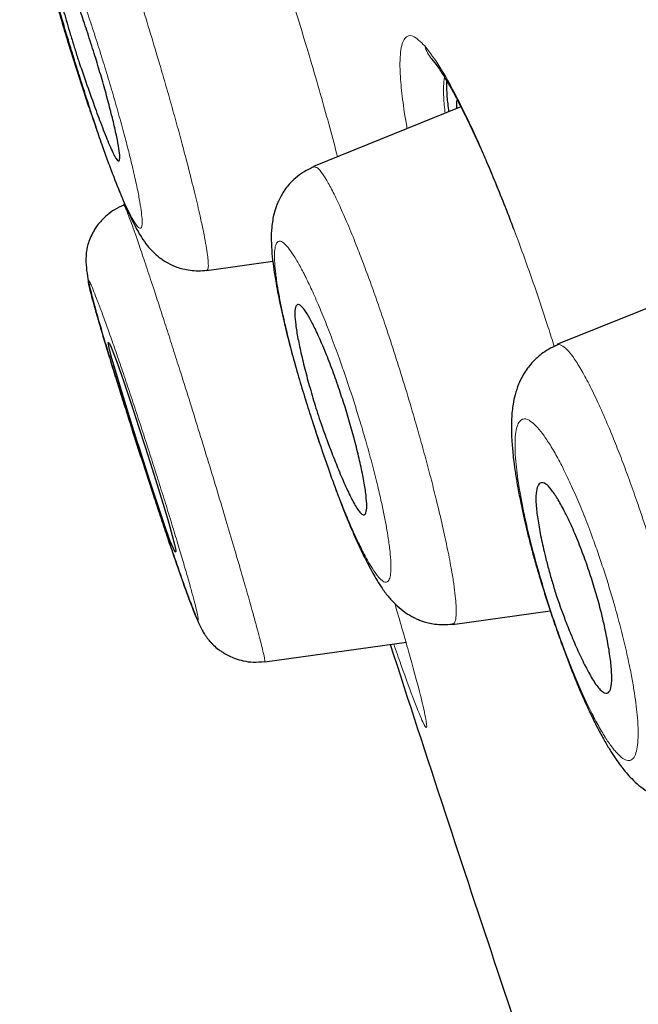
# Model space of a CAD drawing. Header units: millimetres. Extents: x 8 to 830, y 12 to 2106.
# Tile 108 of 256: x 105.62 to 110.68, y 1789.09 to 1797.13. Entities that reach past the tile are written whole.
import ezdxf

# ---------------------------------------------------------------- set-up
doc = ezdxf.new("R2010")
doc.units = ezdxf.units.MM

msp = doc.modelspace()

# ---------------------------------------------------------------- linework, layer by layer
at = {"color": 7, "linetype": 'Continuous', "lineweight": 30}
for p, q in [((108.9886, 1796.8122), (108.9876, 1796.8127)), ((108.9886, 1796.8122), (108.9876, 1796.8127)), ((109.2272, 1796.4205), (108.022, 1795.9336)), ((106.4823, 1795.6263), (106.4719, 1795.622)), ((107.1535, 1795.0833), (107.6911, 1795.1588)), ((111.3059, 1795.0011), (110.0108, 1794.4779)), ((109.1593, 1792.1926), (109.9565, 1792.3046)), ((107.6246, 1791.8856), (108.7818, 1792.0482))]:
    msp.add_line(p, q, dxfattribs=at)
at = {"color": 7, "linetype": 'Continuous', "lineweight": 30, "flags": 128}
msp.add_lwpolyline([(106.6483, 1793.6438), (106.6678, 1793.5831), (106.6868, 1793.5233), (106.7054, 1793.4644), (106.7575, 1793.2972), (106.8031, 1793.1469), (106.8407, 1793.02), (106.8695, 1792.9186), (106.889, 1792.8451), (106.897, 1792.8111), (106.8995, 1792.7975), (106.9004, 1792.7888), (106.8931, 1792.7838), (106.879, 1792.8113), (106.8539, 1792.8737), (106.815, 1792.9822), (106.7597, 1793.1454), (106.6876, 1793.3658), (106.6012, 1793.6331), (106.5814, 1793.6949), (106.5619, 1793.7563), (106.5429, 1793.8162), (106.4899, 1793.9863), (106.4436, 1794.1382), (106.4055, 1794.2663), (106.3768, 1794.366), (106.3575, 1794.4375), (106.3472, 1794.4949), (106.3472, 1794.4949), (106.3472, 1794.4949), (106.3472, 1794.4949), (106.3472, 1794.4949), (106.3472, 1794.4949), (106.3472, 1794.4949), (106.3472, 1794.4949), (106.3472, 1794.4949), (106.3473, 1794.4949), (106.3473, 1794.4949), (106.3476, 1794.4949), (106.3486, 1794.4947), (106.3533, 1794.4903), (106.3642, 1794.4712), (106.3851, 1794.423), (106.4206, 1794.3286), (106.4748, 1794.1729), (106.5509, 1793.9441), (106.5972, 1793.8016), (106.6483, 1793.6438)], dxfattribs=at)
at = {"color": 8, "linetype": 'Continuous', "lineweight": 0}
msp.add_arc((109.1958, 1796.9884), 0.2724, 194.88398, 220.20156, dxfattribs=at)
at = {"color": 7, "linetype": 'Continuous', "lineweight": 30}
for points, knots in [([(121.0749, 1777.283), (120.7605, 1778.5113), (120.1349, 1780.956), (119.164, 1784.7258), (118.1901, 1788.5069), (117.2114, 1792.2995), (116.1318, 1796.4852), (114.9501, 1801.0645), (113.6678, 1806.0295), (112.2395, 1811.5769), (110.663, 1817.7062), (108.9476, 1824.4363), (107.231, 1831.185), (105.5157, 1837.9628), (104.0878, 1843.6189), (102.9499, 1848.142), (102.0941, 1851.5396), (101.2412, 1854.9237), (100.3957, 1858.2683), (99.6146, 1861.3448), (98.9069, 1864.1086), (98.2821, 1866.5237), (97.7161, 1868.669), (97.2199, 1870.5234), (96.7898, 1872.1214), (96.3572, 1873.724), (95.945, 1875.2455), (95.5676, 1876.6144), (95.2693, 1877.6968), (95.0447, 1878.5244), (94.8923, 1879.0924), (94.8033, 1879.418), (94.764, 1879.5397), (94.7518, 1879.5599), (94.7548, 1879.5505), (94.7549, 1879.5503)], [0, 0, 0, 0, 0.028425, 0.05657, 0.08452, 0.112315, 0.140016, 0.176198, 0.212256, 0.248183, 0.296953, 0.345657, 0.394582, 0.443744, 0.493149, 0.518005, 0.543042, 0.568293, 0.593809, 0.619642, 0.641414, 0.663436, 0.685471, 0.707234, 0.728734, 0.750032, 0.781688, 0.813115, 0.8444, 0.875629, 0.906839, 0.937939, 0.968835, 0.999453, 1, 1, 1, 1]), ([(121.0749, 1777.283), (120.7605, 1778.5113), (120.1349, 1780.956), (119.164, 1784.7258), (118.1901, 1788.5069), (117.2114, 1792.2995), (116.1318, 1796.4852), (114.9501, 1801.0645), (113.6678, 1806.0295), (112.2395, 1811.5769), (110.663, 1817.7062), (108.9476, 1824.4363), (107.231, 1831.185), (105.5157, 1837.9628), (104.0878, 1843.6189), (102.9499, 1848.142), (102.0941, 1851.5396), (101.2412, 1854.9237), (100.3957, 1858.2683), (99.6146, 1861.3448), (98.9069, 1864.1086), (98.2821, 1866.5237), (97.7161, 1868.669), (97.2199, 1870.5234), (96.7898, 1872.1214), (96.3572, 1873.724), (95.945, 1875.2455), (95.5676, 1876.6144), (95.2693, 1877.6968), (95.0447, 1878.5244), (94.8923, 1879.0924), (94.8033, 1879.418), (94.764, 1879.5397), (94.7518, 1879.5599), (94.7548, 1879.5505), (94.7549, 1879.5503)], [0, 0, 0, 0, 0.028425, 0.05657, 0.08452, 0.112315, 0.140016, 0.176198, 0.212256, 0.248183, 0.296953, 0.345657, 0.394582, 0.443744, 0.493149, 0.518005, 0.543042, 0.568293, 0.593809, 0.619642, 0.641414, 0.663436, 0.685471, 0.707234, 0.728734, 0.750032, 0.781688, 0.813115, 0.8444, 0.875629, 0.906839, 0.937939, 0.968835, 0.999453, 1, 1, 1, 1]), ([(121.3749, 1777.283), (121.0605, 1778.5113), (120.4349, 1780.956), (119.464, 1784.7258), (118.4901, 1788.5069), (117.5114, 1792.2995), (116.4318, 1796.4852), (115.2501, 1801.0645), (113.9678, 1806.0295), (112.5395, 1811.5769), (110.963, 1817.7062), (109.2476, 1824.4363), (107.531, 1831.185), (105.8157, 1837.9628), (104.3878, 1843.6189), (103.2499, 1848.142), (102.3941, 1851.5396), (101.5412, 1854.9237), (100.6957, 1858.2683), (99.9146, 1861.3448), (99.2069, 1864.1086), (98.5821, 1866.5237), (98.0161, 1868.669), (97.5199, 1870.5234), (97.0898, 1872.1214), (96.6572, 1873.724), (96.245, 1875.2455), (95.8676, 1876.6144), (95.5693, 1877.6968), (95.3447, 1878.5244), (95.1923, 1879.0923), (95.1033, 1879.418), (95.064, 1879.5396), (95.0518, 1879.5599), (95.0547, 1879.5508), (95.0547, 1879.5508)], [0, 0, 0, 0, 0.028441, 0.056601, 0.084566, 0.112377, 0.140093, 0.176295, 0.212372, 0.248318, 0.297116, 0.345846, 0.394798, 0.443986, 0.493419, 0.518288, 0.543339, 0.568603, 0.594134, 0.619981, 0.641765, 0.663799, 0.685846, 0.707621, 0.729133, 0.750442, 0.782115, 0.81356, 0.844862, 0.876108, 0.907335, 0.938451, 0.969364, 1, 1, 1, 1, 1]), ([(119.3425, 1777.4049), (119.087, 1778.3924), (118.5766, 1780.3658), (117.7834, 1783.4065), (116.9817, 1786.4763), (116.1728, 1789.5709), (115.3592, 1792.6797), (114.3887, 1796.3921), (113.2596, 1800.711), (111.973, 1805.6321), (110.6322, 1810.777), (109.2349, 1816.1421), (107.7879, 1821.7311), (106.3431, 1827.3234), (104.9026, 1832.9205), (103.4677, 1838.5169), (102.2784, 1843.1695), (101.3356, 1846.875), (100.6323, 1849.6415), (99.9358, 1852.3856), (99.2491, 1855.0941), (98.5772, 1857.7456), (97.9809, 1860.0977), (97.461, 1862.1408), (97.0154, 1863.8884), (96.5973, 1865.5141), (96.1686, 1867.1622), (95.745, 1868.7706), (95.3405, 1870.3023), (94.9646, 1871.7247), (94.6222, 1873.021), (94.3136, 1874.1775), (94.0543, 1875.1431), (93.8421, 1875.9391), (93.661, 1876.6302), (93.5247, 1877.1584), (93.4395, 1877.4877), (93.402, 1877.6141), (93.3905, 1877.6369), (93.3934, 1877.6267), (93.3934, 1877.6265)], [0, 0, 0, 0, 0.023406, 0.046777, 0.070122, 0.093442, 0.116743, 0.140035, 0.176612, 0.213166, 0.24969, 0.291146, 0.332583, 0.374049, 0.415564, 0.457116, 0.498706, 0.519522, 0.540357, 0.561218, 0.582102, 0.603012, 0.623946, 0.639666, 0.655398, 0.671136, 0.686871, 0.707827, 0.728758, 0.749661, 0.774709, 0.79973, 0.824743, 0.849752, 0.874757, 0.906002, 0.93721, 0.968374, 0.999494, 1, 1, 1, 1]), ([(119.3425, 1777.4049), (119.087, 1778.3924), (118.5766, 1780.3658), (117.7834, 1783.4065), (116.9817, 1786.4763), (116.1728, 1789.5709), (115.3592, 1792.6797), (114.3887, 1796.3921), (113.2596, 1800.711), (111.973, 1805.6321), (110.6322, 1810.777), (109.2349, 1816.1421), (107.7879, 1821.7311), (106.3431, 1827.3234), (104.9026, 1832.9205), (103.4677, 1838.5169), (102.2784, 1843.1695), (101.3356, 1846.875), (100.6323, 1849.6415), (99.9358, 1852.3856), (99.2491, 1855.0941), (98.5772, 1857.7456), (97.9809, 1860.0977), (97.461, 1862.1408), (97.0154, 1863.8884), (96.5973, 1865.5141), (96.1686, 1867.1622), (95.745, 1868.7706), (95.3405, 1870.3023), (94.9646, 1871.7247), (94.6222, 1873.021), (94.3136, 1874.1775), (94.0543, 1875.1431), (93.8421, 1875.9391), (93.661, 1876.6302), (93.5247, 1877.1584), (93.4395, 1877.4877), (93.402, 1877.6141), (93.3905, 1877.6369), (93.3934, 1877.6267), (93.3934, 1877.6265)], [0, 0, 0, 0, 0.023406, 0.046777, 0.070122, 0.093442, 0.116743, 0.140035, 0.176612, 0.213166, 0.24969, 0.291146, 0.332583, 0.374049, 0.415564, 0.457116, 0.498706, 0.519522, 0.540357, 0.561218, 0.582102, 0.603012, 0.623946, 0.639666, 0.655398, 0.671136, 0.686871, 0.707827, 0.728758, 0.749661, 0.774709, 0.79973, 0.824743, 0.849752, 0.874757, 0.906002, 0.93721, 0.968374, 0.999494, 1, 1, 1, 1]), ([(119.1207, 1777.3359), (118.828, 1778.4952), (118.2428, 1780.8126), (117.3119, 1784.4226), (116.3631, 1788.0801), (115.3998, 1791.7765), (114.3305, 1795.8703), (113.1558, 1800.3591), (111.8779, 1805.2416), (110.4463, 1810.7256), (108.8635, 1816.8085), (107.1441, 1823.49), (105.4347, 1830.1716), (103.7342, 1836.8495), (102.3279, 1842.4042), (101.2105, 1846.826), (100.3773, 1850.1163), (99.5555, 1853.3565), (98.7503, 1856.5263), (98.0149, 1859.4109), (97.3576, 1861.974), (96.7823, 1864.1964), (96.259, 1866.1824), (95.7941, 1867.9285), (95.3864, 1869.4473), (94.9706, 1870.9911), (94.5701, 1872.4735), (94.2034, 1873.8118), (93.9132, 1874.8777), (93.6943, 1875.6925), (93.5452, 1876.2589), (93.4569, 1876.5862), (93.414, 1876.7151), (93.4094, 1876.7218), (93.407, 1876.7251)], [0, 0, 0, 0, 0.027961, 0.055896, 0.083926, 0.111994, 0.13998, 0.176562, 0.213145, 0.249758, 0.299733, 0.349715, 0.399667, 0.449587, 0.499558, 0.524633, 0.549704, 0.574672, 0.599627, 0.624766, 0.645672, 0.666497, 0.687479, 0.708392, 0.729201, 0.750078, 0.781476, 0.812638, 0.843742, 0.874921, 0.906237, 0.937548, 0.968776, 1, 1, 1, 1]), ([(106.0245, 1798.8214), (105.9984, 1798.8094), (105.9485, 1798.7863), (105.8856, 1798.7396), (105.8361, 1798.6914), (105.7967, 1798.6419), (105.7668, 1798.5937), (105.7443, 1798.5473), (105.7267, 1798.5007), (105.7142, 1798.4556), (105.7037, 1798.4), (105.6993, 1798.3482), (105.6987, 1798.302), (105.7005, 1798.2567), (105.7055, 1798.2019), (105.7149, 1798.1333), (105.7303, 1798.0459), (105.7533, 1797.9353), (105.7851, 1797.7991), (105.825, 1797.6433), (105.8697, 1797.4775), (105.9154, 1797.3152), (105.9602, 1797.1616), (106.0025, 1797.0203), (106.0411, 1796.8941), (106.0754, 1796.7841), (106.1047, 1796.6909), (106.1288, 1796.6148), (106.1484, 1796.5531), (106.1722, 1796.4777), (106.2053, 1796.3753), (106.2508, 1796.2386), (106.2979, 1796.1017), (106.3459, 1795.9687), (106.3939, 1795.8415), (106.4446, 1795.7138), (106.4904, 1795.6057), (106.5286, 1795.5216), (106.5586, 1795.4602), (106.5846, 1795.4109), (106.619, 1795.3518), (106.6605, 1795.293), (106.7021, 1795.246), (106.7355, 1795.214), (106.7655, 1795.1894), (106.7904, 1795.1716), (106.8133, 1795.1569), (106.8492, 1795.1361), (106.8979, 1795.1141), (106.9592, 1795.0954), (107.0177, 1795.0844), (107.0838, 1795.0796), (107.1295, 1795.0842), (107.1532, 1795.0866)], [0, 0, 0, 0, 0.01589, 0.030458, 0.043347, 0.054323, 0.065937, 0.07589, 0.084757, 0.096172, 0.106437, 0.125727, 0.139896, 0.157589, 0.178861, 0.203742, 0.232281, 0.264565, 0.300702, 0.339121, 0.374947, 0.40784, 0.437732, 0.464469, 0.48809, 0.508613, 0.526046, 0.540395, 0.551671, 0.561291, 0.584136, 0.611932, 0.644586, 0.672418, 0.703332, 0.737436, 0.774344, 0.801144, 0.823936, 0.84279, 0.862177, 0.885798, 0.900548, 0.91278, 0.922433, 0.929557, 0.933071, 0.938152, 0.953056, 0.962818, 0.974004, 0.986466, 1, 1, 1, 1]), ([(106.2324, 1796.8568), (106.2484, 1796.8048), (106.2808, 1796.6998), (106.3249, 1796.5447), (106.3646, 1796.3965), (106.3981, 1796.2605), (106.4233, 1796.145), (106.4387, 1796.0552), (106.4433, 1795.9957), (106.4364, 1795.9755), (106.424, 1795.9812), (106.4113, 1795.9971), (106.3879, 1796.0376), (106.3479, 1796.1264), (106.2879, 1796.2806), (106.224, 1796.4555), (106.1647, 1796.623), (106.1205, 1796.7502), (106.0956, 1796.8243), (106.0811, 1796.8715), (106.066, 1796.9203), (106.0514, 1796.9684), (106.0234, 1797.0611), (105.985, 1797.1929), (105.9422, 1797.3489), (105.9101, 1797.4772), (105.8894, 1797.5753), (105.8767, 1797.6649), (105.8841, 1797.701), (105.9042, 1797.697), (105.9211, 1797.6818), (105.9472, 1797.641), (105.985, 1797.5616), (106.0283, 1797.4562), (106.0757, 1797.3289), (106.1264, 1797.1834), (106.1793, 1797.0242), (106.2147, 1796.9125), (106.2324, 1796.8568)], [0, 0, 0, 0, 0.028849, 0.058348, 0.088531, 0.119379, 0.151092, 0.183434, 0.216694, 0.250637, 0.269618, 0.287769, 0.305313, 0.353178, 0.39438, 0.429091, 0.468553, 0.492992, 0.500964, 0.510096, 0.519202, 0.528224, 0.537105, 0.571718, 0.604958, 0.636944, 0.667417, 0.69676, 0.751126, 0.766652, 0.782275, 0.813419, 0.844536, 0.87563, 0.906807, 0.937847, 0.968984, 1, 1, 1, 1]), ([(108.9876, 1796.8127), (109.0038, 1796.7928), (109.036, 1796.7531), (109.0936, 1796.6641), (109.1565, 1796.5557), (109.2245, 1796.4276), (109.2964, 1796.2819), (109.3715, 1796.1201), (109.4491, 1795.9437), (109.5281, 1795.754), (109.598, 1795.579), (109.6414, 1795.4638), (109.658, 1795.4197)], [0, 0, 0, 0, 0.107161, 0.21359, 0.319284, 0.424184, 0.528201, 0.63125, 0.733449, 0.835311, 0.936962, 1, 1, 1, 1]), ([(108.9876, 1796.8127), (109.0038, 1796.7928), (109.036, 1796.7531), (109.0936, 1796.6641), (109.1565, 1796.5557), (109.2245, 1796.4276), (109.2964, 1796.2819), (109.3715, 1796.1201), (109.4491, 1795.9437), (109.5281, 1795.754), (109.598, 1795.579), (109.6414, 1795.4638), (109.658, 1795.4197)], [0, 0, 0, 0, 0.107161, 0.21359, 0.319284, 0.424184, 0.528201, 0.63125, 0.733449, 0.835311, 0.936962, 1, 1, 1, 1]), ([(109.1107, 1796.6329), (109.11, 1796.5937), (109.1088, 1796.5257), (109.1215, 1796.4233), (109.1268, 1796.38)], [0, 0, 0, 0, 0.577269, 1, 1, 1, 1]), ([(109.1107, 1796.6329), (109.11, 1796.5937), (109.1088, 1796.5257), (109.1215, 1796.4233), (109.1268, 1796.38)], [0, 0, 0, 0, 0.577269, 1, 1, 1, 1]), ([(109.1934, 1796.4069), (109.1934, 1796.4327), (109.1934, 1796.4599), (109.1979, 1796.4747), (109.1981, 1796.4756)], [0, 0, 0, 0, 0.9445174, 1, 1, 1, 1]), ([(109.1934, 1796.4069), (109.1934, 1796.4327), (109.1934, 1796.4599), (109.1979, 1796.4747), (109.1981, 1796.4756)], [0, 0, 0, 0, 0.9445174, 1, 1, 1, 1]), ([(108.024, 1795.9295), (107.9963, 1795.9166), (107.9436, 1795.8922), (107.8778, 1795.8425), (107.8273, 1795.7927), (107.7882, 1795.743), (107.7594, 1795.6973), (107.7369, 1795.653), (107.7165, 1795.6033), (107.7, 1795.5485), (107.6885, 1795.492), (107.6795, 1795.4204), (107.6768, 1795.3314), (107.6828, 1795.2234), (107.6954, 1795.1144), (107.7159, 1794.9817), (107.7469, 1794.8201), (107.7898, 1794.6296), (107.839, 1794.4349), (107.8925, 1794.2434), (107.9482, 1794.0573), (107.9949, 1793.9097), (108.0322, 1793.7959), (108.0624, 1793.705), (108.0974, 1793.6009), (108.1384, 1793.4815), (108.1853, 1793.3495), (108.2407, 1793.1996), (108.2996, 1793.0502), (108.3585, 1792.9123), (108.4105, 1792.799), (108.4566, 1792.7055), (108.4959, 1792.6315), (108.5346, 1792.5637), (108.5793, 1792.4927), (108.628, 1792.426), (108.6851, 1792.3612), (108.7499, 1792.305), (108.8004, 1792.2712), (108.8392, 1792.2498), (108.8658, 1792.2372), (108.8913, 1792.2266), (108.9217, 1792.2156), (108.963, 1792.2038), (109.0179, 1792.1935), (109.0854, 1792.1883), (109.1333, 1792.1931), (109.1591, 1792.1957)], [0, 0, 0, 0, 0.018176, 0.034561, 0.04877, 0.060574, 0.072822, 0.083467, 0.092956, 0.108613, 0.123404, 0.141194, 0.172845, 0.204331, 0.234687, 0.265877, 0.309615, 0.352908, 0.394043, 0.433012, 0.469039, 0.502095, 0.517507, 0.534137, 0.554292, 0.577933, 0.604995, 0.635401, 0.674872, 0.710667, 0.741961, 0.769354, 0.793623, 0.812838, 0.836865, 0.86508, 0.889294, 0.90905, 0.924892, 0.934102, 0.940981, 0.945666, 0.951497, 0.959968, 0.970999, 0.984429, 1, 1, 1, 1]), ([(106.4737, 1795.6178), (106.4483, 1795.6061), (106.4, 1795.5838), (106.3396, 1795.5393), (106.2931, 1795.4948), (106.2598, 1795.4543), (106.2361, 1795.4194), (106.213, 1795.3792), (106.1915, 1795.3314), (106.1762, 1795.281), (106.1687, 1795.2399), (106.1648, 1795.1967), (106.1647, 1795.1373), (106.1724, 1795.0616), (106.1907, 1794.9661), (106.2162, 1794.8635), (106.2487, 1794.7437), (106.2873, 1794.6093), (106.3315, 1794.4611), (106.381, 1794.2994), (106.4354, 1794.1254), (106.4938, 1793.9432), (106.5537, 1793.757), (106.6125, 1793.5747), (106.6691, 1793.4002), (106.7223, 1793.2362), (106.7724, 1793.0825), (106.8219, 1792.9314), (106.8683, 1792.794), (106.9113, 1792.6693), (106.9499, 1792.5592), (106.9853, 1792.461), (107.0169, 1792.3755), (107.0448, 1792.3028), (107.0697, 1792.2405), (107.0921, 1792.1888), (107.112, 1792.1481), (107.1298, 1792.117), (107.1464, 1792.0923), (107.1607, 1792.0736), (107.175, 1792.0565), (107.1901, 1792.0399), (107.2142, 1792.0159), (107.2405, 1791.9932), (107.2699, 1791.9719), (107.2985, 1791.9535), (107.3353, 1791.9333), (107.3874, 1791.9112), (107.4533, 1791.8925), (107.5347, 1791.8812), (107.5932, 1791.8863), (107.6243, 1791.8891)], [0, 0, 0, 0, 0.014707, 0.027927, 0.039285, 0.048534, 0.055549, 0.061527, 0.073464, 0.086471, 0.101398, 0.116998, 0.132648, 0.164273, 0.196674, 0.230147, 0.263927, 0.297942, 0.332317, 0.367181, 0.402679, 0.438597, 0.473382, 0.506892, 0.539115, 0.570014, 0.599558, 0.629379, 0.663502, 0.688835, 0.716299, 0.74595, 0.769652, 0.79462, 0.820795, 0.845023, 0.867867, 0.886246, 0.897615, 0.906408, 0.910379, 0.915282, 0.919665, 0.929543, 0.934685, 0.939128, 0.947349, 0.956798, 0.968931, 0.983481, 1, 1, 1, 1]), ([(108.2781, 1793.9768), (108.3084, 1793.8752), (108.3548, 1793.7199), (108.4013, 1793.5268), (108.4306, 1793.3886), (108.4507, 1793.2684), (108.4599, 1793.173), (108.457, 1793.108), (108.4415, 1793.0836), (108.4194, 1793.0903), (108.3901, 1793.1201), (108.3471, 1793.19), (108.289, 1793.3107), (108.2303, 1793.4478), (108.1757, 1793.5849), (108.1277, 1793.7119), (108.0881, 1793.822), (108.0565, 1793.9165), (108.0304, 1794.0014), (108.0062, 1794.0829), (107.9834, 1794.1635), (107.955, 1794.2689), (107.9237, 1794.3951), (107.8947, 1794.5308), (107.8761, 1794.644), (107.869, 1794.7309), (107.8741, 1794.7879), (107.8924, 1794.8119), (107.9221, 1794.7993), (107.9593, 1794.7518), (108.0037, 1794.6744), (108.0559, 1794.5683), (108.1131, 1794.4373), (108.1717, 1794.2874), (108.2274, 1794.1328), (108.2616, 1794.0277), (108.2781, 1793.9768)], [0, 0, 0, 0, 0.055863, 0.085433, 0.116105, 0.147965, 0.180877, 0.215096, 0.250393, 0.273856, 0.296236, 0.337922, 0.375513, 0.408819, 0.438084, 0.463191, 0.484144, 0.500844, 0.515958, 0.531195, 0.54638, 0.561645, 0.592492, 0.62352, 0.654893, 0.686655, 0.718677, 0.751151, 0.782245, 0.813385, 0.844508, 0.875611, 0.909544, 0.941503, 0.971702, 1, 1, 1, 1]), ([(110.0129, 1794.474), (109.9889, 1794.4631), (109.9436, 1794.4426), (109.8777, 1794.3975), (109.8225, 1794.3479), (109.781, 1794.2987), (109.7539, 1794.2604), (109.7259, 1794.2146), (109.6954, 1794.151), (109.6694, 1794.0727), (109.6534, 1793.9973), (109.6448, 1793.932), (109.6401, 1793.8689), (109.6386, 1793.7987), (109.6407, 1793.7244), (109.6453, 1793.6548), (109.6514, 1793.5889), (109.6596, 1793.5174), (109.672, 1793.4283), (109.6896, 1793.3211), (109.7112, 1793.2073), (109.7333, 1793.102), (109.755, 1793.0062), (109.778, 1792.9106), (109.8044, 1792.8074), (109.8357, 1792.6945), (109.8715, 1792.5724), (109.9108, 1792.4449), (109.9542, 1792.3103), (110.0033, 1792.1645), (110.0532, 1792.0244), (110.1027, 1791.8924), (110.1499, 1791.7723), (110.2007, 1791.6496), (110.2537, 1791.5294), (110.3059, 1791.419), (110.3582, 1791.3166), (110.4081, 1791.2265), (110.4556, 1791.1479), (110.4987, 1791.0828), (110.5381, 1791.0289), (110.5778, 1790.9796), (110.6254, 1790.9273), (110.6798, 1790.8766), (110.7357, 1790.8347), (110.7858, 1790.8047), (110.8274, 1790.7835), (110.8753, 1790.7639), (110.9309, 1790.7472), (110.9933, 1790.7353), (111.0653, 1790.7298), (111.1153, 1790.7348), (111.1415, 1790.7374)], [0, 0, 0, 0, 0.016775, 0.03165, 0.049884, 0.062832, 0.071442, 0.08081, 0.100932, 0.124008, 0.143188, 0.158511, 0.176304, 0.198061, 0.219557, 0.237325, 0.25204, 0.269389, 0.290783, 0.316207, 0.34299, 0.365053, 0.382196, 0.401433, 0.42248, 0.445398, 0.469041, 0.49341, 0.518488, 0.545959, 0.577633, 0.60107, 0.626341, 0.653444, 0.682432, 0.711866, 0.738791, 0.76772, 0.793012, 0.814828, 0.83368, 0.850217, 0.86739, 0.889057, 0.910747, 0.921096, 0.931157, 0.943152, 0.954538, 0.96791, 0.983133, 1, 1, 1, 1]), ([(110.3055, 1792.5313), (110.32, 1792.4832), (110.3498, 1792.3845), (110.3873, 1792.2355), (110.4193, 1792.0879), (110.4437, 1791.9477), (110.4584, 1791.8236), (110.4608, 1791.7234), (110.45, 1791.6537), (110.4266, 1791.6269), (110.3985, 1791.631), (110.3646, 1791.6552), (110.3173, 1791.7156), (110.2554, 1791.8245), (110.1928, 1791.9532), (110.1341, 1792.0881), (110.0684, 1792.2513), (110.0114, 1792.4097), (109.9671, 1792.558), (109.9375, 1792.6641), (109.9065, 1792.7865), (109.8766, 1792.9211), (109.8524, 1793.0589), (109.8393, 1793.1758), (109.8389, 1793.2671), (109.852, 1793.3286), (109.8796, 1793.3557), (109.9185, 1793.3453), (109.9631, 1793.3), (110.0142, 1793.2247), (110.0722, 1793.1212), (110.134, 1792.9928), (110.196, 1792.8447), (110.254, 1792.6897), (110.2887, 1792.5831), (110.3055, 1792.5313)], [0, 0, 0, 0, 0.026534, 0.054373, 0.083469, 0.113995, 0.145955, 0.179294, 0.214235, 0.250562, 0.272487, 0.293514, 0.333165, 0.369515, 0.402349, 0.432063, 0.458343, 0.500906, 0.520418, 0.540132, 0.560001, 0.590406, 0.621241, 0.652749, 0.684906, 0.717652, 0.751153, 0.782294, 0.813451, 0.844553, 0.875611, 0.909113, 0.940917, 0.971261, 1, 1, 1, 1]), ([(108.6495, 1792.0296), (108.7986, 1791.5703), (109.2283, 1790.247), (109.6707, 1788.928), (109.9595, 1788.0668)], [0, 0, 0, 0, 0.34714, 1, 1, 1, 1]), ([(108.6495, 1792.0296), (108.7986, 1791.5703), (109.2283, 1790.247), (109.6707, 1788.928), (109.9595, 1788.0668)], [0, 0, 0, 0, 0.34714, 1, 1, 1, 1])]:
    msp.add_open_spline(points, degree=3, knots=knots, dxfattribs=at)
at = {"color": 8, "linetype": 'Continuous', "lineweight": 0}
for points, knots in [([(118.9667, 1777.288), (118.7066, 1778.3202), (118.1884, 1780.3767), (117.3656, 1783.5682), (116.5289, 1786.7899), (115.6776, 1790.0483), (114.6248, 1794.0628), (113.3701, 1798.8363), (111.9182, 1804.3599), (110.4704, 1809.8863), (109.0295, 1815.4127), (107.6027, 1820.9416), (106.1877, 1826.4761), (104.7795, 1832.0134), (103.3812, 1837.5452), (102.227, 1842.1394), (101.3122, 1845.7927), (100.6291, 1848.5171), (99.9503, 1851.2226), (99.2787, 1853.897), (98.6198, 1856.5144), (98.0335, 1858.8332), (97.521, 1860.8484), (97.08, 1862.5697), (96.6658, 1864.1664), (96.2399, 1865.7816), (95.8158, 1867.3626), (95.4067, 1868.8719), (95.0238, 1870.2722), (94.6745, 1871.5468), (94.3622, 1872.6808), (94.0998, 1873.6292), (93.884, 1874.4135), (93.6997, 1875.0867), (93.5574, 1875.6015), (93.4649, 1875.9187), (93.4231, 1876.0406), (93.4207, 1876.0489), (93.4196, 1876.0528)], [0, 0, 0, 0, 0.025276, 0.050356, 0.075388, 0.100448, 0.125578, 0.167493, 0.209363, 0.251197, 0.293, 0.334803, 0.376615, 0.41847, 0.460322, 0.502097, 0.522956, 0.543824, 0.564743, 0.585751, 0.60677, 0.627741, 0.643504, 0.65934, 0.675072, 0.690683, 0.711539, 0.732528, 0.753511, 0.77853, 0.803558, 0.828687, 0.853792, 0.878802, 0.909938, 0.941071, 0.972268, 1, 1, 1, 1]), ([(118.9667, 1777.288), (118.7066, 1778.3202), (118.1884, 1780.3767), (117.3656, 1783.5682), (116.5289, 1786.7899), (115.6776, 1790.0483), (114.6248, 1794.0628), (113.3701, 1798.8363), (111.9182, 1804.3599), (110.4704, 1809.8863), (109.0295, 1815.4127), (107.6027, 1820.9416), (106.1877, 1826.4761), (104.7795, 1832.0134), (103.3812, 1837.5452), (102.227, 1842.1394), (101.3122, 1845.7927), (100.6291, 1848.5171), (99.9503, 1851.2226), (99.2787, 1853.897), (98.6198, 1856.5144), (98.0335, 1858.8332), (97.521, 1860.8484), (97.08, 1862.5697), (96.6658, 1864.1664), (96.2399, 1865.7816), (95.8158, 1867.3626), (95.4067, 1868.8719), (95.0238, 1870.2722), (94.6745, 1871.5468), (94.3622, 1872.6808), (94.0998, 1873.6292), (93.884, 1874.4135), (93.6997, 1875.0867), (93.5574, 1875.6015), (93.4649, 1875.9187), (93.4231, 1876.0406), (93.4207, 1876.0489), (93.4196, 1876.0528)], [0, 0, 0, 0, 0.025276, 0.050356, 0.075388, 0.100448, 0.125578, 0.167493, 0.209363, 0.251197, 0.293, 0.334803, 0.376615, 0.41847, 0.460322, 0.502097, 0.522956, 0.543824, 0.564743, 0.585751, 0.60677, 0.627741, 0.643504, 0.65934, 0.675072, 0.690683, 0.711539, 0.732528, 0.753511, 0.77853, 0.803558, 0.828687, 0.853792, 0.878802, 0.909938, 0.941071, 0.972268, 1, 1, 1, 1]), ([(107.9765, 1870.0859), (108.1686, 1869.3644), (108.5528, 1867.9212), (109.2238, 1865.4811), (109.939, 1862.91), (110.6958, 1860.2264), (111.4771, 1857.4719), (112.2765, 1854.6684), (113.0876, 1851.8335), (114.1792, 1848.027), (115.5519, 1843.2365), (117.2005, 1837.4654), (118.8457, 1831.6834), (120.4855, 1825.8975), (122.1145, 1820.1082), (123.7289, 1814.3149), (125.3391, 1808.5207), (126.767, 1803.3734), (128.0132, 1798.8799), (129.0789, 1795.0408), (130.1406, 1791.2203), (131.197, 1787.4353), (132.2464, 1783.6941), (132.9337, 1781.2866), (133.2774, 1780.0829)], [0, 0, 0, 0, 0.031233, 0.062471, 0.093713, 0.124957, 0.156205, 0.187455, 0.218706, 0.249958, 0.31246, 0.374963, 0.437468, 0.499977, 0.562484, 0.624991, 0.687498, 0.750002, 0.791673, 0.833342, 0.87501, 0.916677, 0.958341, 1, 1, 1, 1]), ([(107.9765, 1870.0859), (108.1686, 1869.3644), (108.5528, 1867.9212), (109.2238, 1865.4811), (109.939, 1862.91), (110.6958, 1860.2264), (111.4771, 1857.4719), (112.2765, 1854.6684), (113.0876, 1851.8335), (114.1792, 1848.027), (115.5519, 1843.2365), (117.2005, 1837.4654), (118.8457, 1831.6834), (120.4855, 1825.8975), (122.1145, 1820.1082), (123.7289, 1814.3149), (125.3391, 1808.5207), (126.767, 1803.3734), (128.0132, 1798.8799), (129.0789, 1795.0408), (130.1406, 1791.2203), (131.197, 1787.4353), (132.2464, 1783.6941), (132.9337, 1781.2866), (133.2774, 1780.0829)], [0, 0, 0, 0, 0.0312333, 0.0624712, 0.0937129, 0.124957, 0.1562049, 0.1874545, 0.2187056, 0.2499581, 0.3124599, 0.3749627, 0.4374675, 0.4999767, 0.562484, 0.6249915, 0.6874979, 0.7500017, 0.7916731, 0.8333421, 0.8750104, 0.9166772, 0.9583411, 1, 1, 1, 1]), ([(103.4225, 1838.4947), (103.5553, 1837.9732), (104.2559, 1835.2225), (105.5377, 1830.2152), (107.2613, 1823.4959), (108.9932, 1816.7731), (110.7005, 1810.2033), (112.3678, 1803.8003), (113.5906, 1799.1163), (114.2615, 1796.5386), (114.3956, 1796.0234)], [0, 0, 0, 0, 0.036957, 0.194927, 0.352954, 0.511046, 0.669208, 0.816669, 0.963361, 1, 1, 1, 1]), ([(106.9517, 1799.6853), (106.9923, 1799.6035), (107.0735, 1799.4402), (107.2272, 1799.0722), (107.3953, 1798.636), (107.5738, 1798.1374), (107.7543, 1797.5976), (107.9286, 1797.0425), (108.0891, 1796.501), (108.1775, 1796.1726), (108.2203, 1796.0138)], [0, 0, 0, 0, 0.1264434, 0.252634, 0.3785964, 0.5043164, 0.6299807, 0.7558162, 0.8818862, 1, 1, 1, 1]), ([(106.9517, 1799.6853), (106.9923, 1799.6035), (107.0735, 1799.4402), (107.2272, 1799.0722), (107.3953, 1798.636), (107.5738, 1798.1374), (107.7543, 1797.5976), (107.9286, 1797.0425), (108.0891, 1796.501), (108.1775, 1796.1726), (108.2203, 1796.0138)], [0, 0, 0, 0, 0.1264434, 0.252634, 0.3785964, 0.5043164, 0.6299807, 0.7558162, 0.8818862, 1, 1, 1, 1]), ([(106.0241, 1798.8208), (106.0292, 1798.8205), (106.0396, 1798.8199), (106.0671, 1798.7796), (106.1038, 1798.7086), (106.149, 1798.6066), (106.2015, 1798.477), (106.2606, 1798.3221), (106.3199, 1798.1591), (106.3772, 1797.996), (106.4309, 1797.8388), (106.4863, 1797.6725), (106.5487, 1797.4802), (106.6181, 1797.2612), (106.6931, 1797.0173), (106.7602, 1796.7928), (106.819, 1796.591), (106.8696, 1796.4131), (106.9174, 1796.2405), (106.9669, 1796.0565), (107.0164, 1795.8658), (107.0634, 1795.6759), (107.0991, 1795.5213), (107.1253, 1795.3988), (107.1436, 1795.3038), (107.1563, 1795.2258), (107.1645, 1795.1573), (107.1651, 1795.1088), (107.161, 1795.085), (107.1538, 1795.0885), (107.1527, 1795.0891)], [0, 0, 0, 0, 0.040519, 0.081796, 0.122831, 0.164013, 0.205371, 0.246822, 0.288286, 0.319375, 0.350457, 0.381539, 0.412618, 0.454048, 0.495461, 0.536824, 0.567815, 0.598789, 0.629772, 0.660779, 0.702151, 0.743549, 0.78494, 0.815985, 0.847043, 0.878125, 0.909219, 0.950678, 0.992107, 1, 1, 1, 1]), ([(106.0183, 1796.9469), (106.0322, 1796.9014), (106.0602, 1796.8106), (106.1036, 1796.674), (106.1479, 1796.538), (106.1974, 1796.3901), (106.2514, 1796.233), (106.3087, 1796.0725), (106.3636, 1795.9245), (106.4151, 1795.7926), (106.4624, 1795.6788), (106.5048, 1795.5844), (106.5416, 1795.5108), (106.5725, 1795.4588), (106.5967, 1795.4299), (106.6136, 1795.425), (106.6231, 1795.4445), (106.6247, 1795.4883), (106.6191, 1795.5539), (106.606, 1795.6409), (106.5874, 1795.7389), (106.5654, 1795.8411), (106.5418, 1795.9429), (106.5143, 1796.0541), (106.48, 1796.1863), (106.438, 1796.3408), (106.3879, 1796.5168), (106.3341, 1796.6979), (106.2776, 1796.8804), (106.2191, 1797.0623), (106.1597, 1797.24), (106.1005, 1797.4108), (106.0427, 1797.5711), (105.9873, 1797.718), (105.935, 1797.8497), (105.8868, 1797.9635), (105.8436, 1798.0575), (105.8058, 1798.1313), (105.7743, 1798.1832), (105.7494, 1798.2128), (105.7322, 1798.2177), (105.7229, 1798.198), (105.7213, 1798.1548), (105.7274, 1798.0891), (105.741, 1798.0026), (105.762, 1797.8958), (105.7901, 1797.7709), (105.8252, 1797.6286), (105.8665, 1797.4716), (105.9129, 1797.3037), (105.9636, 1797.1279), (106, 1797.0073), (106.0183, 1796.9469)], [0, 0, 0, 0, 0.015584, 0.031123, 0.04678, 0.062714, 0.083499, 0.104435, 0.125202, 0.14591, 0.166787, 0.187591, 0.208414, 0.229348, 0.250045, 0.270871, 0.291558, 0.312476, 0.333459, 0.354172, 0.374965, 0.390529, 0.406025, 0.421615, 0.437455, 0.458313, 0.479282, 0.500079, 0.520887, 0.541589, 0.562561, 0.583508, 0.604227, 0.625066, 0.645747, 0.66645, 0.687543, 0.708326, 0.729264, 0.750026, 0.770735, 0.791613, 0.81241, 0.833237, 0.854169, 0.874876, 0.895698, 0.91639, 0.937326, 0.958392, 0.979164, 1, 1, 1, 1]), ([(108.7881, 1796.2432), (108.7868, 1796.2498), (108.7697, 1796.3401), (108.7495, 1796.4862), (108.727, 1796.7037), (108.729, 1796.8833), (108.7643, 1796.9941), (108.8297, 1797.0174), (108.8982, 1796.9515), (108.9325, 1796.9185)], [0, 0, 0, 0, 0.009785, 0.133647, 0.257785, 0.443606, 0.628825, 0.814056, 1, 1, 1, 1]), ([(108.7881, 1796.2432), (108.7868, 1796.2498), (108.7697, 1796.3401), (108.7495, 1796.4862), (108.727, 1796.7037), (108.729, 1796.8833), (108.7643, 1796.9941), (108.8297, 1797.0174), (108.8982, 1796.9515), (108.9325, 1796.9185)], [0, 0, 0, 0, 0.009785, 0.133647, 0.257785, 0.443606, 0.628825, 0.814056, 1, 1, 1, 1]), ([(108.9325, 1796.9185), (108.9747, 1796.863), (109.059, 1796.7522), (109.2172, 1796.461), (109.3616, 1796.1545), (109.4824, 1795.8722), (109.6055, 1795.5683), (109.7605, 1795.1517), (109.9014, 1794.7466), (109.9731, 1794.514), (109.989, 1794.4623)], [0, 0, 0, 0, 0.159376, 0.318747, 0.477811, 0.557276, 0.636697, 0.795499, 0.954551, 1, 1, 1, 1]), ([(108.9325, 1796.9185), (108.9747, 1796.863), (109.059, 1796.7522), (109.2172, 1796.461), (109.3616, 1796.1545), (109.4824, 1795.8722), (109.6055, 1795.5683), (109.7605, 1795.1517), (109.9014, 1794.7466), (109.9731, 1794.514), (109.989, 1794.4623)], [0, 0, 0, 0, 0.159376, 0.318747, 0.477811, 0.557276, 0.636697, 0.795499, 0.954551, 1, 1, 1, 1]), ([(109.0927, 1796.6635), (109.0875, 1796.6154), (109.0793, 1796.5416), (109.0937, 1796.4134), (109.0987, 1796.3687)], [0, 0, 0, 0, 0.650879, 1, 1, 1, 1]), ([(109.0927, 1796.6635), (109.0875, 1796.6154), (109.0793, 1796.5416), (109.0937, 1796.4134), (109.0987, 1796.3687)], [0, 0, 0, 0, 0.650879, 1, 1, 1, 1]), ([(108.0239, 1795.9292), (108.032, 1795.9297), (108.0485, 1795.9306), (108.085, 1795.8929), (108.1304, 1795.8246), (108.1838, 1795.7254), (108.2441, 1795.5986), (108.3103, 1795.4463), (108.3754, 1795.2855), (108.4373, 1795.1243), (108.4947, 1794.9686), (108.553, 1794.8036), (108.6183, 1794.6122), (108.6898, 1794.3937), (108.7661, 1794.15), (108.8334, 1793.9251), (108.8914, 1793.7228), (108.9406, 1793.544), (108.9863, 1793.3706), (109.0329, 1793.1854), (109.0782, 1792.9932), (109.1196, 1792.8014), (109.1495, 1792.6448), (109.1698, 1792.5205), (109.1823, 1792.4237), (109.1889, 1792.3437), (109.1902, 1792.273), (109.1829, 1792.2217), (109.1719, 1792.1955), (109.1607, 1792.1981), (109.1584, 1792.1987)], [0, 0, 0, 0, 0.040694, 0.081848, 0.122753, 0.163808, 0.205037, 0.246356, 0.287682, 0.318662, 0.349629, 0.380606, 0.411599, 0.452936, 0.49427, 0.535557, 0.566489, 0.597402, 0.628319, 0.659254, 0.700527, 0.741823, 0.783114, 0.814085, 0.845071, 0.876074, 0.907079, 0.94841, 0.98971, 1, 1, 1, 1]), ([(106.4735, 1795.6173), (106.4756, 1795.6161), (106.4794, 1795.6141), (106.494, 1795.5814), (106.5123, 1795.535), (106.5363, 1795.4702), (106.5684, 1795.3801), (106.6103, 1795.2586), (106.6634, 1795.1011), (106.7181, 1794.9358), (106.7719, 1794.771), (106.8232, 1794.6123), (106.8768, 1794.4449), (106.938, 1794.2517), (107.0069, 1794.0323), (107.0825, 1793.7885), (107.1575, 1793.5443), (107.2307, 1793.3036), (107.3006, 1793.071), (107.366, 1792.8502), (107.4262, 1792.6446), (107.48, 1792.4573), (107.5229, 1792.3053), (107.5559, 1792.1854), (107.5806, 1792.093), (107.6, 1792.0176), (107.6158, 1791.952), (107.6248, 1791.9071), (107.6275, 1791.8858), (107.6242, 1791.8902), (107.6238, 1791.8907)], [0, 0, 0, 0, 0.041081, 0.072154, 0.103063, 0.133963, 0.164983, 0.206477, 0.248065, 0.289667, 0.320864, 0.35206, 0.383248, 0.414419, 0.455956, 0.497463, 0.538914, 0.580307, 0.621691, 0.663111, 0.704578, 0.746066, 0.787544, 0.818653, 0.849779, 0.880928, 0.912092, 0.953645, 0.995159, 1, 1, 1, 1]), ([(107.9565, 1794.0338), (107.9704, 1793.9883), (107.9982, 1793.8973), (108.0425, 1793.7605), (108.0882, 1793.6246), (108.14, 1793.4771), (108.1974, 1793.3208), (108.2593, 1793.1617), (108.3197, 1793.0155), (108.3776, 1792.8858), (108.4319, 1792.7746), (108.482, 1792.6829), (108.5271, 1792.6121), (108.5666, 1792.563), (108.5996, 1792.5371), (108.6254, 1792.535), (108.6438, 1792.5571), (108.6542, 1792.6033), (108.657, 1792.6713), (108.6519, 1792.7605), (108.6399, 1792.8604), (108.6234, 1792.9643), (108.6041, 1793.0675), (108.5805, 1793.1801), (108.5499, 1793.3136), (108.5111, 1793.4696), (108.4632, 1793.6468), (108.4149, 1793.8138), (108.3681, 1793.9661), (108.3242, 1794.1027), (108.2787, 1794.2379), (108.227, 1794.3851), (108.1694, 1794.5409), (108.1069, 1794.6998), (108.046, 1794.8448), (107.9874, 1794.9743), (107.9321, 1795.0855), (107.8811, 1795.1767), (107.8349, 1795.2477), (107.7948, 1795.2967), (107.761, 1795.3234), (107.7347, 1795.3255), (107.7164, 1795.3031), (107.7059, 1795.2575), (107.7036, 1795.1894), (107.7092, 1795.1007), (107.7217, 1795.0009), (107.739, 1794.897), (107.7589, 1794.7938), (107.7831, 1794.6817), (107.8146, 1794.5481), (107.8541, 1794.3927), (107.9025, 1794.2156), (107.9385, 1794.0945), (107.9565, 1794.0338)], [0, 0, 0, 0, 0.015569, 0.031103, 0.046765, 0.062716, 0.083497, 0.104438, 0.125205, 0.145905, 0.166792, 0.187596, 0.208422, 0.229345, 0.250049, 0.270884, 0.291572, 0.312476, 0.333469, 0.354179, 0.374956, 0.390525, 0.406022, 0.421608, 0.437442, 0.458301, 0.479269, 0.500064, 0.51569, 0.531209, 0.546782, 0.562569, 0.583507, 0.604226, 0.625078, 0.645742, 0.666446, 0.687554, 0.708333, 0.729272, 0.75003, 0.770733, 0.791617, 0.812406, 0.833236, 0.854165, 0.874863, 0.890518, 0.90604, 0.92159, 0.937328, 0.95841, 0.97918, 1, 1, 1, 1]), ([(106.5463, 1793.7665), (106.5608, 1793.7212), (106.5898, 1793.6309), (106.6339, 1793.4945), (106.6782, 1793.3587), (106.7268, 1793.2107), (106.7791, 1793.053), (106.8334, 1792.8913), (106.88, 1792.7542), (106.919, 1792.6412), (106.9513, 1792.5491), (106.9806, 1792.4672), (107.0095, 1792.3883), (107.0364, 1792.3178), (107.0589, 1792.2628), (107.0744, 1792.2307), (107.0823, 1792.2227), (107.0824, 1792.239), (107.0747, 1792.2797), (107.0598, 1792.3423), (107.0379, 1792.4264), (107.0092, 1792.5305), (106.9741, 1792.6528), (106.9329, 1792.793), (106.8863, 1792.9477), (106.8353, 1793.1141), (106.7811, 1793.2884), (106.7242, 1793.4682), (106.666, 1793.6499), (106.607, 1793.8314), (106.5482, 1794.0093), (106.4909, 1794.1806), (106.436, 1794.3421), (106.3846, 1794.4907), (106.3374, 1794.6245), (106.2953, 1794.7408), (106.2591, 1794.8374), (106.2291, 1794.9142), (106.2059, 1794.9692), (106.1913, 1794.9991), (106.1837, 1795.0087), (106.1813, 1795.0035), (106.1836, 1794.9844), (106.191, 1794.9483), (106.2052, 1794.8907), (106.2277, 1794.807), (106.2572, 1794.7031), (106.2932, 1794.5808), (106.3352, 1794.4411), (106.3826, 1794.2864), (106.4342, 1794.1205), (106.489, 1793.9464), (106.5272, 1793.8265), (106.5463, 1793.7665)], [0, 0, 0, 0, 0.015601, 0.031146, 0.046797, 0.062711, 0.083498, 0.104426, 0.125195, 0.14071, 0.156177, 0.171759, 0.187611, 0.208423, 0.229369, 0.250059, 0.27088, 0.291564, 0.312485, 0.333461, 0.354173, 0.374974, 0.3957, 0.416397, 0.437442, 0.458296, 0.479267, 0.500062, 0.52088, 0.54158, 0.562535, 0.583487, 0.604204, 0.625033, 0.645733, 0.666433, 0.687507, 0.708293, 0.729226, 0.749994, 0.765516, 0.780987, 0.796567, 0.812411, 0.833229, 0.854168, 0.874878, 0.8957, 0.916392, 0.937327, 0.958383, 0.979156, 1, 1, 1, 1]), ([(110.0125, 1794.4738), (110.0125, 1794.4738), (110.0212, 1794.4833), (110.0473, 1794.4744), (110.0909, 1794.4441), (110.1448, 1794.3777), (110.2057, 1794.2819), (110.273, 1794.158), (110.3455, 1794.0086), (110.4158, 1793.8501), (110.4817, 1793.6908), (110.5421, 1793.5366), (110.603, 1793.3726), (110.6704, 1793.182), (110.7435, 1792.9637), (110.8205, 1792.7196), (110.8873, 1792.4939), (110.944, 1792.2905), (110.9915, 1792.1107), (111.0346, 1791.936), (111.0777, 1791.7493), (111.1185, 1791.5553), (111.1539, 1791.3614), (111.1799, 1791.1884), (111.1956, 1791.0395), (111.2004, 1790.9189), (111.1949, 1790.8273), (111.1787, 1790.7679), (111.1606, 1790.739), (111.145, 1790.7405), (111.1412, 1790.7409)], [0, 0, 0, 0, 0.000152, 0.041377, 0.08235, 0.123069, 0.163945, 0.205003, 0.246151, 0.287302, 0.318145, 0.348968, 0.379811, 0.410697, 0.451923, 0.493163, 0.53436, 0.56522, 0.596052, 0.626879, 0.657711, 0.698836, 0.739983, 0.781129, 0.822274, 0.863456, 0.904618, 0.945764, 0.986874, 1, 1, 1, 1]), ([(109.8818, 1792.5571), (109.8955, 1792.5113), (109.9229, 1792.4198), (109.9674, 1792.2826), (110.0141, 1792.1465), (110.0676, 1791.9991), (110.1279, 1791.8433), (110.1936, 1791.6854), (110.2588, 1791.541), (110.3223, 1791.4136), (110.383, 1791.3048), (110.4403, 1791.2158), (110.493, 1791.1477), (110.5404, 1791.1019), (110.5815, 1791.0796), (110.6159, 1791.0804), (110.6428, 1791.1053), (110.6618, 1791.1541), (110.673, 1791.2245), (110.6758, 1791.3161), (110.6706, 1791.4181), (110.6598, 1791.5238), (110.6453, 1791.6287), (110.6259, 1791.7427), (110.5993, 1791.8779), (110.5642, 1792.0355), (110.5192, 1792.2143), (110.4725, 1792.3825), (110.4263, 1792.5357), (110.3822, 1792.6727), (110.3359, 1792.8082), (110.2824, 1792.9553), (110.2222, 1793.1106), (110.1559, 1793.2683), (110.0902, 1793.4115), (110.026, 1793.5387), (109.9643, 1793.6473), (109.9061, 1793.7356), (109.8523, 1793.8035), (109.804, 1793.8494), (109.7619, 1793.8729), (109.7271, 1793.8719), (109.7, 1793.8468), (109.6809, 1793.7986), (109.6701, 1793.7281), (109.6676, 1793.6371), (109.6733, 1793.5352), (109.6849, 1793.4295), (109.7002, 1793.3246), (109.7202, 1793.2111), (109.7477, 1793.0758), (109.7837, 1792.9186), (109.8292, 1792.7399), (109.8642, 1792.618), (109.8818, 1792.5571)], [0, 0, 0, 0, 0.0155523, 0.0310784, 0.0467464, 0.0627198, 0.0834983, 0.1044472, 0.1252114, 0.1459015, 0.1668035, 0.1876101, 0.208628, 0.2293346, 0.2500744, 0.2709199, 0.2916108, 0.3125035, 0.3335035, 0.3542121, 0.3749743, 0.3905509, 0.4060492, 0.4216308, 0.4374552, 0.4583174, 0.4792837, 0.5000772, 0.5156911, 0.5312041, 0.5467822, 0.5625891, 0.583516, 0.6042372, 0.6251046, 0.645741, 0.6664469, 0.6875821, 0.7083569, 0.7292988, 0.750052, 0.770746, 0.7916406, 0.8124213, 0.8332578, 0.8541775, 0.874869, 0.8905341, 0.9060577, 0.9216018, 0.9373272, 0.9584332, 0.9792022, 1, 1, 1, 1]), ([(108.6876, 1792.3621), (108.7269, 1792.2268), (108.8095, 1791.9421), (108.8948, 1791.6249), (108.9445, 1791.4144), (108.9533, 1791.3314), (108.9227, 1791.3734), (108.8503, 1791.5512), (108.7661, 1791.7795), (108.6983, 1791.9755), (108.6782, 1792.0336)], [0, 0, 0, 0, 0.123394, 0.259777, 0.396009, 0.532304, 0.66877, 0.805652, 0.942381, 1, 1, 1, 1]), ([(108.6876, 1792.3621), (108.7269, 1792.2268), (108.8095, 1791.9421), (108.8948, 1791.6249), (108.9445, 1791.4144), (108.9533, 1791.3314), (108.9227, 1791.3734), (108.8503, 1791.5512), (108.7661, 1791.7795), (108.6983, 1791.9755), (108.6782, 1792.0336)], [0, 0, 0, 0, 0.123394, 0.259777, 0.396009, 0.532304, 0.66877, 0.805652, 0.942381, 1, 1, 1, 1])]:
    msp.add_open_spline(points, degree=3, knots=knots, dxfattribs=at)

doc.saveas('drawing.dxf')
